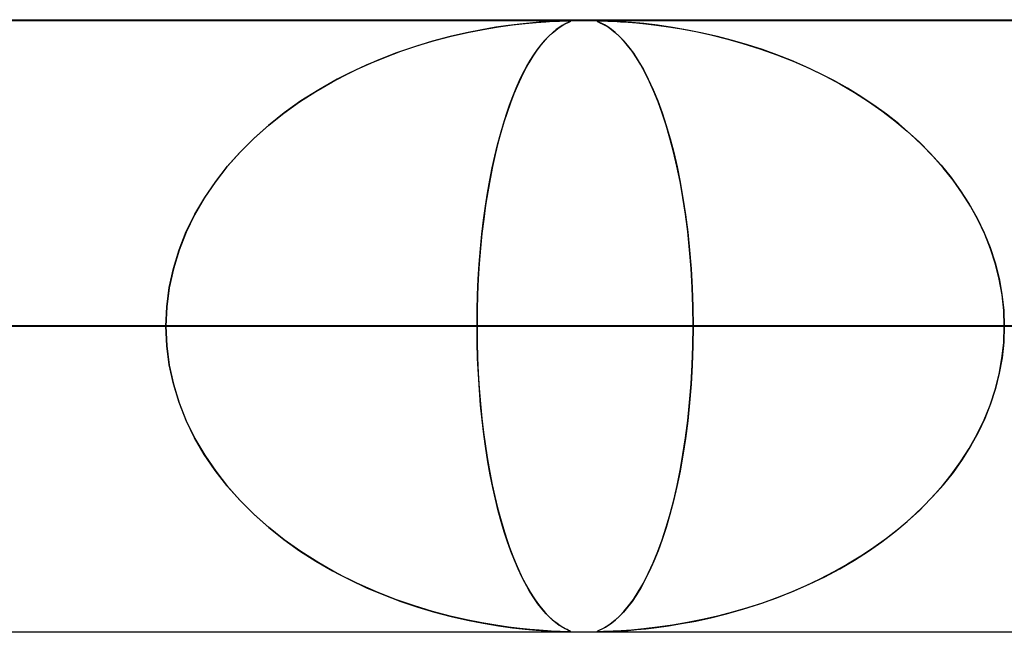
# Model space of a CAD drawing. Header units: millimetres. Extents: x -790 to 790, y -924 to 924.
# Tile 16 of 48: x -165 to -149, y 914 to 924. Entities that reach past the tile are written whole.
import ezdxf

# ---------------------------------------------------------------- set-up
doc = ezdxf.new("R2010")
doc.units = ezdxf.units.MM
doc.layers.add('HIDDEN', color=7, linetype='Continuous')
doc.layers.add('THICK', color=7, linetype='Continuous')

msp = doc.modelspace()

# ---------------------------------------------------------------- linework, layer by layer
at = {"layer": 'HIDDEN'}
for p, q in [((0, 923.99), (-677, 923.99)), ((0, 923.99), (-344.621, 923.99)), ((0, 923.99), (-344.621, 923.99)), ((0, 923.98), (-329.536, 923.98)), ((-157, 923.954), (-156.847, 923.965)), ((-156.817, 923.967), (-156.955, 923.958)), ((-156.847, 923.965), (-156.721, 923.973)), ((-156.7, 923.974), (-156.817, 923.967)), ((-156.721, 923.973), (-156.621, 923.977)), ((-156.61, 923.978), (-156.7, 923.974)), ((-156.621, 923.977), (-156.547, 923.979)), ((-156.544, 923.979), (-156.61, 923.978)), ((-156.547, 923.979), (-156.496, 923.98)), ((-156.497, 923.98), (-156.544, 923.979)), ((-156.465, 923.979), (-156.497, 923.98)), ((-156.496, 923.98), (-156.495, 923.98)), ((-156.495, 923.98), (-156.493, 923.98)), ((-156.493, 923.98), (-156.491, 923.98)), ((-156.491, 923.98), (-156.49, 923.98)), ((-156.49, 923.98), (-156.488, 923.98)), ((-156.488, 923.98), (-156.486, 923.98)), ((-156.482, 923.98), (-156.456, 923.979)), ((-156.482, 923.954), (-156.456, 923.966)), ((-156.448, 923.977), (-156.465, 923.979)), ((-156.447, 923.971), (-156.46, 923.964)), ((-156.456, 923.979), (-156.445, 923.976)), ((-156.456, 923.966), (-156.444, 923.973)), ((-156.444, 923.973), (-156.448, 923.977)), ((-156.445, 923.976), (-156.447, 923.971)), ((-156.001, 923.978), (-156.005, 923.974)), ((-156.005, 923.974), (-155.996, 923.967)), ((-156.004, 923.973), (-156.002, 923.977)), ((-155.992, 923.965), (-156.004, 923.973)), ((-156.002, 923.977), (-155.985, 923.979)), ((-155.984, 923.979), (-156.001, 923.978)), ((-155.996, 923.967), (-155.976, 923.958)), ((-155.968, 923.954), (-155.992, 923.965)), ((-155.985, 923.979), (-155.952, 923.98)), ((-155.953, 923.98), (-155.984, 923.979)), ((-155.905, 923.979), (-155.953, 923.98)), ((-155.952, 923.98), (-155.903, 923.979)), ((-155.838, 923.977), (-155.905, 923.979)), ((-155.903, 923.979), (-155.833, 923.977)), ((-155.743, 923.973), (-155.838, 923.977)), ((-155.833, 923.977), (-155.741, 923.973)), ((-155.613, 923.966), (-155.743, 923.973)), ((-155.741, 923.973), (-155.626, 923.967)), ((-155.626, 923.967), (-155.498, 923.958)), ((-155.446, 923.954), (-155.613, 923.966)), ((-157.891, 923.836), (-158.141, 923.786)), ((-158.125, 923.789), (-157.866, 923.84)), ((-157.661, 923.875), (-157.891, 923.836)), ((-157.866, 923.84), (-157.617, 923.882)), ((-157.453, 923.905), (-157.661, 923.875)), ((-157.617, 923.882), (-157.387, 923.914)), ((-157.271, 923.927), (-157.453, 923.905)), ((-157.387, 923.914), (-157.18, 923.937)), ((-157.108, 923.944), (-157.271, 923.927)), ((-157.18, 923.937), (-157, 923.954)), ((-156.955, 923.958), (-157.108, 923.944)), ((-156.743, 923.782), (-156.684, 923.831)), ((-156.676, 923.837), (-156.732, 923.792)), ((-156.684, 923.831), (-156.626, 923.873)), ((-156.625, 923.874), (-156.676, 923.837)), ((-156.626, 923.873), (-156.57, 923.908)), ((-156.579, 923.903), (-156.625, 923.874)), ((-156.54, 923.925), (-156.579, 923.903)), ((-156.57, 923.908), (-156.521, 923.935)), ((-156.507, 923.942), (-156.54, 923.925)), ((-156.521, 923.935), (-156.482, 923.954)), ((-156.48, 923.954), (-156.507, 923.942)), ((-156.46, 923.964), (-156.48, 923.954)), ((-155.976, 923.958), (-155.947, 923.944)), ((-155.933, 923.937), (-155.968, 923.954)), ((-155.947, 923.944), (-155.913, 923.927)), ((-155.888, 923.914), (-155.933, 923.937)), ((-155.913, 923.927), (-155.873, 923.905)), ((-155.835, 923.882), (-155.888, 923.914)), ((-155.873, 923.905), (-155.824, 923.875)), ((-155.775, 923.84), (-155.835, 923.882)), ((-155.824, 923.875), (-155.769, 923.836)), ((-155.712, 923.789), (-155.775, 923.84)), ((-155.769, 923.836), (-155.708, 923.786)), ((-155.498, 923.958), (-155.362, 923.946)), ((-155.246, 923.935), (-155.446, 923.954)), ((-155.362, 923.946), (-155.21, 923.931)), ((-155.02, 923.908), (-155.246, 923.935)), ((-155.21, 923.931), (-155.036, 923.91)), ((-155.036, 923.91), (-154.841, 923.883)), ((-154.777, 923.873), (-155.02, 923.908)), ((-154.841, 923.883), (-154.628, 923.848)), ((-154.532, 923.831), (-154.777, 923.873)), ((-154.628, 923.848), (-154.398, 923.805)), ((-154.286, 923.782), (-154.532, 923.831)), ((-154.398, 923.805), (-154.153, 923.752)), ((-158.693, 923.649), (-158.99, 923.559)), ((-158.935, 923.577), (-158.661, 923.658)), ((-158.409, 923.724), (-158.693, 923.649)), ((-158.661, 923.658), (-158.39, 923.729)), ((-158.141, 923.786), (-158.409, 923.724)), ((-158.39, 923.729), (-158.125, 923.789)), ((-156.923, 923.591), (-156.863, 923.662)), ((-156.855, 923.67), (-156.922, 923.592)), ((-156.863, 923.662), (-156.803, 923.726)), ((-156.792, 923.737), (-156.855, 923.67)), ((-156.803, 923.726), (-156.743, 923.782)), ((-156.732, 923.792), (-156.792, 923.737)), ((-155.646, 923.729), (-155.712, 923.789)), ((-155.708, 923.786), (-155.641, 923.724)), ((-155.578, 923.658), (-155.646, 923.729)), ((-155.641, 923.724), (-155.57, 923.649)), ((-155.509, 923.577), (-155.578, 923.658)), ((-155.57, 923.649), (-155.495, 923.559)), ((-154.041, 923.726), (-154.286, 923.782)), ((-154.153, 923.752), (-153.895, 923.688)), ((-153.796, 923.662), (-154.041, 923.726)), ((-153.895, 923.688), (-153.626, 923.613)), ((-153.552, 923.591), (-153.796, 923.662)), ((-159.492, 923.378), (-159.213, 923.484)), ((-158.99, 923.559), (-159.297, 923.453)), ((-159.213, 923.484), (-158.935, 923.577)), ((-156.99, 923.503), (-157.057, 923.403)), ((-157.043, 923.426), (-156.983, 923.512)), ((-156.922, 923.592), (-156.99, 923.503)), ((-156.983, 923.512), (-156.923, 923.591)), ((-155.438, 923.484), (-155.509, 923.577)), ((-155.495, 923.559), (-155.416, 923.453)), ((-155.367, 923.378), (-155.438, 923.484)), ((-153.626, 923.613), (-153.349, 923.525)), ((-153.31, 923.512), (-153.552, 923.591)), ((-153.349, 923.525), (-153.073, 923.427)), ((-153.071, 923.426), (-153.31, 923.512)), ((-159.612, 923.329), (-159.933, 923.186)), ((-159.771, 923.261), (-159.492, 923.378)), ((-159.297, 923.453), (-159.612, 923.329)), ((-157.16, 923.23), (-157.102, 923.332)), ((-157.057, 923.403), (-157.123, 923.296)), ((-157.102, 923.332), (-157.043, 923.426)), ((-155.416, 923.453), (-155.336, 923.329)), ((-155.295, 923.261), (-155.367, 923.378)), ((-155.336, 923.329), (-155.253, 923.186)), ((-153.073, 923.427), (-152.805, 923.32)), ((-152.834, 923.332), (-153.071, 923.426)), ((-152.6, 923.23), (-152.834, 923.332)), ((-159.933, 923.186), (-160.25, 923.027)), ((-160.05, 923.129), (-159.771, 923.261)), ((-157.187, 923.18), (-157.249, 923.057)), ((-157.218, 923.121), (-157.16, 923.23)), ((-157.123, 923.296), (-157.187, 923.18)), ((-155.223, 923.129), (-155.295, 923.261)), ((-155.253, 923.186), (-155.172, 923.027)), ((-152.805, 923.32), (-152.544, 923.205)), ((-152.369, 923.121), (-152.6, 923.23)), ((-152.544, 923.205), (-152.291, 923.082)), ((-160.25, 923.027), (-160.553, 922.855)), ((-160.327, 922.985), (-160.05, 923.129)), ((-157.33, 922.879), (-157.274, 923.004)), ((-157.249, 923.057), (-157.31, 922.925)), ((-157.274, 923.004), (-157.218, 923.121)), ((-155.152, 922.985), (-155.223, 923.129)), ((-155.172, 923.027), (-155.093, 922.855)), ((-152.143, 923.004), (-152.369, 923.121)), ((-152.291, 923.082), (-152.045, 922.951)), ((-151.921, 922.879), (-152.143, 923.004)), ((-160.553, 922.855), (-160.842, 922.672)), ((-160.599, 922.828), (-160.327, 922.985)), ((-157.384, 922.746), (-157.33, 922.879)), ((-157.31, 922.925), (-157.368, 922.786)), ((-155.081, 922.828), (-155.152, 922.985)), ((-155.093, 922.855), (-155.018, 922.672)), ((-152.045, 922.951), (-151.808, 922.812)), ((-151.703, 922.746), (-151.921, 922.879)), ((-160.864, 922.657), (-160.599, 922.828)), ((-157.437, 922.605), (-157.384, 922.746)), ((-157.368, 922.786), (-157.424, 922.64)), ((-155.012, 922.657), (-155.081, 922.828)), ((-151.808, 922.812), (-151.579, 922.665)), ((-151.491, 922.605), (-151.703, 922.746)), ((-161.121, 922.473), (-160.864, 922.657)), ((-160.842, 922.672), (-161.116, 922.477)), ((-157.489, 922.456), (-157.437, 922.605)), ((-157.424, 922.64), (-157.478, 922.486)), ((-155.018, 922.672), (-154.947, 922.477)), ((-154.946, 922.473), (-155.012, 922.657)), ((-151.579, 922.665), (-151.358, 922.511)), ((-151.284, 922.456), (-151.491, 922.605)), ((-161.116, 922.477), (-161.374, 922.271)), ((-161.368, 922.276), (-161.121, 922.473)), ((-157.538, 922.298), (-157.489, 922.456)), ((-157.478, 922.486), (-157.53, 922.325)), ((-154.947, 922.477), (-154.88, 922.271)), ((-154.881, 922.276), (-154.946, 922.473)), ((-151.358, 922.511), (-151.147, 922.349)), ((-151.084, 922.298), (-151.284, 922.456)), ((-161.374, 922.271), (-161.616, 922.055)), ((-161.605, 922.066), (-161.368, 922.276)), ((-157.587, 922.131), (-157.538, 922.298)), ((-157.53, 922.325), (-157.58, 922.157)), ((-154.819, 922.066), (-154.881, 922.276)), ((-154.88, 922.271), (-154.816, 922.055)), ((-151.147, 922.349), (-150.946, 922.181)), ((-150.89, 922.131), (-151.084, 922.298)), ((-161.616, 922.055), (-161.842, 921.83)), ((-161.829, 921.843), (-161.605, 922.066)), ((-157.633, 921.956), (-157.587, 922.131)), ((-157.58, 922.157), (-157.627, 921.98)), ((-154.761, 921.843), (-154.819, 922.066)), ((-154.816, 922.055), (-154.757, 921.83)), ((-150.946, 922.181), (-150.752, 922.003)), ((-150.704, 921.956), (-150.89, 922.131)), ((-157.678, 921.772), (-157.633, 921.956)), ((-157.627, 921.98), (-157.672, 921.795)), ((-150.752, 922.003), (-150.568, 921.817)), ((-150.526, 921.772), (-150.704, 921.956)), ((-161.842, 921.83), (-162.051, 921.593)), ((-162.04, 921.607), (-161.829, 921.843)), ((-157.72, 921.579), (-157.678, 921.772)), ((-157.672, 921.795), (-157.715, 921.601)), ((-154.706, 921.607), (-154.761, 921.843)), ((-154.757, 921.83), (-154.703, 921.593)), ((-150.568, 921.817), (-150.393, 921.623)), ((-150.356, 921.579), (-150.526, 921.772)), ((-162.051, 921.593), (-162.245, 921.345)), ((-162.235, 921.358), (-162.04, 921.607)), ((-157.759, 921.378), (-157.72, 921.579)), ((-157.715, 921.601), (-157.755, 921.399)), ((-154.654, 921.358), (-154.706, 921.607)), ((-154.703, 921.593), (-154.652, 921.345)), ((-150.393, 921.623), (-150.228, 921.419)), ((-150.197, 921.378), (-150.356, 921.579)), ((-157.755, 921.399), (-157.793, 921.187)), ((-150.228, 921.419), (-150.074, 921.206)), ((-162.245, 921.345), (-162.422, 921.084)), ((-162.414, 921.096), (-162.235, 921.358)), ((-157.796, 921.168), (-157.759, 921.378)), ((-154.608, 921.096), (-154.654, 921.358)), ((-154.652, 921.345), (-154.606, 921.084)), ((-150.049, 921.168), (-150.197, 921.378)), ((-162.422, 921.084), (-162.58, 920.812)), ((-162.574, 920.822), (-162.414, 921.096)), ((-157.83, 920.951), (-157.796, 921.168)), ((-157.793, 921.187), (-157.828, 920.967)), ((-154.565, 920.822), (-154.608, 921.096)), ((-154.606, 921.084), (-154.564, 920.812)), ((-150.074, 921.206), (-149.933, 920.985)), ((-149.913, 920.951), (-150.049, 921.168)), ((-157.861, 920.726), (-157.83, 920.951)), ((-157.828, 920.967), (-157.859, 920.739)), ((-149.933, 920.985), (-149.805, 920.755)), ((-149.789, 920.726), (-149.913, 920.951)), ((-162.58, 920.812), (-162.718, 920.528)), ((-162.714, 920.537), (-162.574, 920.822)), ((-154.529, 920.537), (-154.565, 920.822)), ((-154.564, 920.812), (-154.528, 920.528)), ((-149.805, 920.755), (-149.691, 920.519)), ((-157.888, 920.494), (-157.861, 920.726)), ((-157.859, 920.739), (-157.887, 920.505)), ((-149.679, 920.494), (-149.789, 920.726)), ((-162.718, 920.528), (-162.833, 920.233)), ((-162.832, 920.24), (-162.714, 920.537)), ((-157.912, 920.254), (-157.888, 920.494)), ((-157.887, 920.505), (-157.911, 920.264)), ((-154.498, 920.24), (-154.529, 920.537)), ((-154.528, 920.528), (-154.497, 920.233)), ((-149.691, 920.519), (-149.592, 920.276)), ((-149.584, 920.254), (-149.679, 920.494)), ((-149.592, 920.276), (-149.51, 920.027)), ((-162.833, 920.233), (-162.926, 919.93)), ((-162.925, 919.936), (-162.832, 920.24)), ((-157.911, 920.264), (-157.931, 920.017)), ((-157.931, 920.008), (-157.912, 920.254)), ((-154.473, 919.936), (-154.498, 920.24)), ((-154.497, 920.233), (-154.473, 919.93)), ((-149.504, 920.008), (-149.584, 920.254)), ((-157.931, 920.017), (-157.947, 919.766)), ((-157.947, 919.758), (-157.931, 920.008)), ((-149.51, 920.027), (-149.445, 919.773)), ((-149.442, 919.758), (-149.504, 920.008)), ((-162.993, 919.625), (-162.925, 919.936)), ((-162.926, 919.93), (-162.993, 919.621)), ((-154.455, 919.625), (-154.473, 919.936)), ((-154.473, 919.93), (-154.455, 919.621)), ((-163.034, 919.31), (-162.993, 919.625)), ((-157.947, 919.766), (-157.958, 919.509)), ((-157.958, 919.504), (-157.947, 919.758)), ((-154.444, 919.31), (-154.455, 919.625)), ((-149.445, 919.773), (-149.398, 919.514)), ((-149.397, 919.504), (-149.442, 919.758)), ((-162.993, 919.621), (-163.034, 919.307)), ((-157.958, 919.509), (-157.965, 919.25)), ((-157.965, 919.248), (-157.958, 919.504)), ((-154.455, 919.621), (-154.444, 919.307)), ((-149.398, 919.514), (-149.369, 919.253)), ((-149.369, 919.248), (-149.397, 919.504)), ((-163.048, 918.99), (-163.034, 919.31)), ((-163.034, 919.307), (-163.048, 918.99)), ((-154.441, 918.99), (-154.444, 919.31)), ((-154.444, 919.307), (-154.441, 918.99)), ((-157.965, 919.25), (-157.967, 918.99)), ((-157.967, 918.99), (-157.965, 919.248)), ((-149.369, 919.253), (-149.36, 918.99)), ((-149.36, 918.99), (-149.369, 919.248)), ((0, 918.99), (-328.035, 918.99)), ((-328.035, 918.99), (0, 918.99)), ((-322.954, 918.99), (0, 918.99)), ((0, 918.99), (-322.954, 918.99)), ((-163.048, 918.99), (-311.85, 918.99)), ((-311.85, 918.99), (-163.048, 918.99)), ((0, 918.99), (-310.676, 918.99)), ((-310.676, 918.99), (0, 918.99)), ((-305.595, 918.99), (0, 918.99)), ((0, 918.99), (-305.595, 918.99)), ((-301.869, 918.99), (-157.967, 918.99)), ((-157.967, 918.99), (-301.869, 918.99)), ((0, 918.99), (-293.317, 918.99)), ((-293.317, 918.99), (0, 918.99)), ((-288.236, 918.99), (0, 918.99)), ((0, 918.99), (-288.236, 918.99)), ((-145.687, 918.99), (-277.745, 918.99)), ((-277.745, 918.99), (-145.687, 918.99)), ((0, 918.99), (-275.958, 918.99)), ((-275.958, 918.99), (0, 918.99)), ((-270.877, 918.99), (0, 918.99)), ((0, 918.99), (-270.877, 918.99)), ((-267.763, 918.99), (-140.606, 918.99)), ((-140.606, 918.99), (-267.763, 918.99)), ((0, 918.99), (-258.599, 918.99)), ((-258.599, 918.99), (0, 918.99)), ((-253.518, 918.99), (0, 918.99)), ((0, 918.99), (-253.518, 918.99)), ((-128.326, 918.99), (-243.639, 918.99)), ((-243.639, 918.99), (-128.326, 918.99)), ((0, 918.99), (-241.24, 918.99)), ((-241.24, 918.99), (0, 918.99)), ((-236.159, 918.99), (0, 918.99)), ((0, 918.99), (-236.159, 918.99)), ((-233.657, 918.99), (-123.245, 918.99)), ((-123.245, 918.99), (-233.657, 918.99)), ((0, 918.99), (-223.88, 918.99)), ((-223.88, 918.99), (0, 918.99)), ((-218.8, 918.99), (0, 918.99)), ((0, 918.99), (-218.8, 918.99)), ((-110.963, 918.99), (-209.53, 918.99)), ((-209.53, 918.99), (-110.963, 918.99)), ((0, 918.99), (-206.521, 918.99)), ((-206.521, 918.99), (0, 918.99)), ((-201.44, 918.99), (0, 918.99)), ((0, 918.99), (-201.44, 918.99)), ((-199.547, 918.99), (-105.882, 918.99)), ((-105.882, 918.99), (-199.547, 918.99)), ((0, 918.99), (-189.161, 918.99)), ((-189.161, 918.99), (0, 918.99)), ((-184.08, 918.99), (0, 918.99)), ((0, 918.99), (-184.08, 918.99)), ((-93.599, 918.99), (-175.419, 918.99)), ((-175.419, 918.99), (-93.599, 918.99)), ((-163.048, 918.99), (-175.328, 918.99)), ((-175.328, 918.99), (-163.048, 918.99)), ((0, 918.99), (-171.801, 918.99)), ((-171.801, 918.99), (0, 918.99)), ((-166.72, 918.99), (0, 918.99)), ((0, 918.99), (-166.72, 918.99)), ((-166.72, 918.99), (-154.441, 918.99)), ((-154.441, 918.99), (-166.72, 918.99)), ((-165.434, 918.99), (-88.517, 918.99)), ((-88.517, 918.99), (-165.434, 918.99)), ((-141.302, 918.99), (-165.434, 918.99)), ((-165.434, 918.99), (-141.302, 918.99)), ((-163.034, 918.673), (-163.048, 918.99)), ((-163.048, 918.99), (-163.034, 918.67)), ((-157.967, 918.99), (-157.965, 918.732)), ((-157.965, 918.727), (-157.967, 918.99)), ((-145.687, 918.99), (-157.967, 918.99)), ((-157.967, 918.99), (-145.687, 918.99)), ((-154.441, 918.99), (-154.444, 918.67)), ((-154.444, 918.673), (-154.441, 918.99)), ((0, 918.99), (-154.441, 918.99)), ((-154.441, 918.99), (0, 918.99)), ((-149.369, 918.727), (-149.36, 918.99)), ((-149.36, 918.99), (-149.369, 918.732)), ((-162.993, 918.359), (-163.034, 918.673)), ((-163.034, 918.67), (-162.993, 918.355)), ((-157.965, 918.732), (-157.958, 918.476)), ((-157.958, 918.466), (-157.965, 918.727)), ((-154.455, 918.359), (-154.444, 918.673)), ((-154.444, 918.67), (-154.455, 918.355)), ((-149.398, 918.466), (-149.369, 918.727)), ((-149.369, 918.732), (-149.397, 918.476)), ((-162.926, 918.05), (-162.993, 918.359)), ((-162.993, 918.355), (-162.925, 918.044)), ((-157.958, 918.476), (-157.947, 918.222)), ((-157.946, 918.207), (-157.958, 918.466)), ((-154.473, 918.05), (-154.455, 918.359)), ((-154.455, 918.355), (-154.473, 918.044)), ((-149.445, 918.207), (-149.398, 918.466)), ((-149.397, 918.476), (-149.442, 918.222)), ((-157.947, 918.222), (-157.931, 917.972)), ((-157.93, 917.953), (-157.946, 918.207)), ((-149.51, 917.953), (-149.445, 918.207)), ((-149.442, 918.222), (-149.504, 917.972)), ((-162.833, 917.747), (-162.926, 918.05)), ((-162.925, 918.044), (-162.832, 917.74)), ((-154.473, 918.044), (-154.498, 917.74)), ((-154.497, 917.747), (-154.473, 918.05)), ((-157.931, 917.972), (-157.912, 917.726)), ((-157.91, 917.704), (-157.93, 917.953)), ((-149.592, 917.704), (-149.51, 917.953)), ((-149.504, 917.972), (-149.584, 917.726)), ((-162.718, 917.452), (-162.833, 917.747)), ((-162.832, 917.74), (-162.714, 917.443)), ((-157.912, 917.726), (-157.888, 917.486)), ((-157.885, 917.461), (-157.91, 917.704)), ((-154.498, 917.74), (-154.529, 917.443)), ((-154.528, 917.452), (-154.497, 917.747)), ((-149.691, 917.461), (-149.592, 917.704)), ((-149.584, 917.726), (-149.679, 917.486)), ((-162.58, 917.168), (-162.718, 917.452)), ((-162.714, 917.443), (-162.574, 917.158)), ((-157.888, 917.486), (-157.861, 917.254)), ((-157.857, 917.225), (-157.885, 917.461)), ((-154.529, 917.443), (-154.565, 917.158)), ((-154.564, 917.168), (-154.528, 917.452)), ((-149.805, 917.225), (-149.691, 917.461)), ((-149.679, 917.486), (-149.789, 917.254)), ((-157.861, 917.254), (-157.83, 917.029)), ((-157.825, 916.995), (-157.857, 917.225)), ((-149.933, 916.995), (-149.805, 917.225)), ((-149.789, 917.254), (-149.913, 917.029)), ((-162.422, 916.896), (-162.58, 917.168)), ((-162.574, 917.158), (-162.414, 916.884)), ((-154.565, 917.158), (-154.608, 916.884)), ((-154.606, 916.896), (-154.564, 917.168)), ((-162.245, 916.635), (-162.422, 916.896)), ((-157.83, 917.029), (-157.796, 916.812)), ((-157.79, 916.774), (-157.825, 916.995)), ((-154.652, 916.635), (-154.606, 916.896)), ((-150.074, 916.774), (-149.933, 916.995)), ((-149.913, 917.029), (-150.049, 916.812)), ((-162.414, 916.884), (-162.235, 916.622)), ((-157.796, 916.812), (-157.759, 916.602)), ((-157.752, 916.561), (-157.79, 916.774)), ((-154.608, 916.884), (-154.654, 916.622)), ((-150.228, 916.561), (-150.074, 916.774)), ((-150.049, 916.812), (-150.197, 916.602)), ((-162.051, 916.387), (-162.245, 916.635)), ((-162.235, 916.622), (-162.04, 916.373)), ((-157.759, 916.602), (-157.72, 916.401)), ((-154.654, 916.622), (-154.706, 916.373)), ((-154.703, 916.387), (-154.652, 916.635)), ((-150.197, 916.602), (-150.356, 916.401)), ((-157.711, 916.357), (-157.752, 916.561)), ((-150.393, 916.357), (-150.228, 916.561)), ((-161.842, 916.15), (-162.051, 916.387)), ((-162.04, 916.373), (-161.829, 916.137)), ((-157.72, 916.401), (-157.678, 916.208)), ((-157.667, 916.163), (-157.711, 916.357)), ((-154.706, 916.373), (-154.761, 916.137)), ((-154.757, 916.15), (-154.703, 916.387)), ((-150.568, 916.163), (-150.393, 916.357)), ((-150.356, 916.401), (-150.526, 916.208)), ((-161.616, 915.924), (-161.842, 916.15)), ((-161.829, 916.137), (-161.605, 915.914)), ((-157.678, 916.208), (-157.633, 916.024)), ((-157.621, 915.977), (-157.667, 916.163)), ((-154.761, 916.137), (-154.819, 915.914)), ((-154.816, 915.924), (-154.757, 916.15)), ((-150.752, 915.977), (-150.568, 916.163)), ((-150.526, 916.208), (-150.704, 916.024)), ((-157.633, 916.024), (-157.587, 915.849)), ((-157.573, 915.799), (-157.621, 915.977)), ((-150.946, 915.799), (-150.752, 915.977)), ((-150.704, 916.024), (-150.89, 915.849)), ((-161.374, 915.709), (-161.616, 915.924)), ((-161.605, 915.914), (-161.368, 915.704)), ((-157.587, 915.849), (-157.538, 915.682)), ((-157.523, 915.631), (-157.573, 915.799)), ((-154.819, 915.914), (-154.881, 915.704)), ((-154.88, 915.709), (-154.816, 915.924)), ((-151.147, 915.631), (-150.946, 915.799)), ((-150.89, 915.849), (-151.084, 915.682)), ((-161.116, 915.503), (-161.374, 915.709)), ((-161.368, 915.704), (-161.121, 915.507)), ((-157.538, 915.682), (-157.489, 915.524)), ((-157.47, 915.469), (-157.523, 915.631)), ((-154.947, 915.503), (-154.88, 915.709)), ((-154.881, 915.704), (-154.946, 915.507)), ((-151.358, 915.469), (-151.147, 915.631)), ((-151.084, 915.682), (-151.284, 915.524)), ((-161.121, 915.507), (-160.864, 915.323)), ((-160.842, 915.308), (-161.116, 915.503)), ((-157.489, 915.524), (-157.437, 915.375)), ((-157.415, 915.315), (-157.47, 915.469)), ((-155.018, 915.308), (-154.947, 915.503)), ((-154.946, 915.507), (-155.012, 915.323)), ((-151.579, 915.315), (-151.358, 915.469)), ((-151.284, 915.524), (-151.491, 915.375)), ((-160.864, 915.323), (-160.599, 915.152)), ((-160.553, 915.125), (-160.842, 915.308)), ((-157.437, 915.375), (-157.384, 915.234)), ((-157.358, 915.168), (-157.415, 915.315)), ((-155.093, 915.125), (-155.018, 915.308)), ((-155.012, 915.323), (-155.081, 915.152)), ((-151.808, 915.168), (-151.579, 915.315)), ((-151.491, 915.375), (-151.703, 915.234)), ((-160.599, 915.152), (-160.327, 914.995)), ((-160.25, 914.953), (-160.553, 915.125)), ((-157.384, 915.234), (-157.33, 915.101)), ((-157.299, 915.029), (-157.358, 915.168)), ((-155.172, 914.953), (-155.093, 915.125)), ((-155.081, 915.152), (-155.152, 914.995)), ((-152.045, 915.029), (-151.808, 915.168)), ((-151.703, 915.234), (-151.921, 915.101)), ((-160.327, 914.995), (-160.05, 914.851)), ((-157.33, 915.101), (-157.274, 914.976)), ((-157.237, 914.898), (-157.299, 915.029)), ((-157.274, 914.976), (-157.218, 914.859)), ((-155.152, 914.995), (-155.223, 914.851)), ((-152.143, 914.976), (-152.369, 914.859)), ((-152.291, 914.898), (-152.045, 915.029)), ((-151.921, 915.101), (-152.143, 914.976)), ((-159.933, 914.794), (-160.25, 914.953)), ((-160.05, 914.851), (-159.771, 914.719)), ((-157.174, 914.775), (-157.237, 914.898)), ((-157.218, 914.859), (-157.16, 914.75)), ((-155.223, 914.851), (-155.295, 914.719)), ((-155.253, 914.794), (-155.172, 914.953)), ((-152.369, 914.859), (-152.6, 914.75)), ((-152.544, 914.775), (-152.291, 914.898)), ((-159.612, 914.651), (-159.933, 914.794)), ((-159.771, 914.719), (-159.492, 914.602)), ((-159.297, 914.527), (-159.612, 914.651)), ((-157.109, 914.66), (-157.174, 914.775)), ((-157.16, 914.75), (-157.102, 914.648)), ((-157.042, 914.553), (-157.109, 914.66)), ((-157.102, 914.648), (-157.043, 914.554)), ((-155.416, 914.527), (-155.336, 914.651)), ((-155.295, 914.719), (-155.367, 914.602)), ((-155.336, 914.651), (-155.253, 914.794)), ((-153.073, 914.553), (-152.805, 914.66)), ((-152.834, 914.648), (-153.071, 914.554)), ((-152.6, 914.75), (-152.834, 914.648)), ((-152.805, 914.66), (-152.544, 914.775)), ((-159.492, 914.602), (-159.213, 914.496)), ((-158.99, 914.421), (-159.297, 914.527)), ((-159.213, 914.496), (-158.935, 914.403)), ((-157.043, 914.554), (-156.983, 914.468)), ((-156.974, 914.455), (-157.042, 914.553)), ((-155.438, 914.496), (-155.509, 914.403)), ((-155.495, 914.421), (-155.416, 914.527)), ((-155.367, 914.602), (-155.438, 914.496)), ((-153.349, 914.455), (-153.073, 914.553)), ((-153.071, 914.554), (-153.31, 914.468)), ((-158.693, 914.331), (-158.99, 914.421)), ((-158.935, 914.403), (-158.661, 914.322)), ((-158.409, 914.256), (-158.693, 914.331)), ((-158.661, 914.322), (-158.39, 914.251)), ((-156.983, 914.468), (-156.923, 914.389)), ((-156.905, 914.367), (-156.974, 914.455)), ((-156.923, 914.389), (-156.863, 914.318)), ((-156.839, 914.292), (-156.905, 914.367)), ((-155.578, 914.322), (-155.646, 914.251)), ((-155.641, 914.256), (-155.57, 914.331)), ((-155.509, 914.403), (-155.578, 914.322)), ((-155.57, 914.331), (-155.495, 914.421)), ((-153.895, 914.292), (-153.626, 914.367)), ((-153.552, 914.389), (-153.796, 914.318)), ((-153.626, 914.367), (-153.349, 914.455)), ((-153.31, 914.468), (-153.552, 914.389)), ((-158.141, 914.194), (-158.409, 914.256)), ((-158.39, 914.251), (-158.125, 914.191)), ((-157.891, 914.144), (-158.141, 914.194)), ((-158.125, 914.191), (-157.866, 914.14)), ((-156.863, 914.318), (-156.803, 914.254)), ((-156.776, 914.228), (-156.839, 914.292)), ((-156.803, 914.254), (-156.743, 914.198)), ((-156.716, 914.175), (-156.776, 914.228)), ((-156.743, 914.198), (-156.684, 914.149)), ((-156.661, 914.132), (-156.716, 914.175)), ((-155.712, 914.191), (-155.775, 914.14)), ((-155.769, 914.144), (-155.708, 914.194)), ((-155.646, 914.251), (-155.712, 914.191)), ((-155.708, 914.194), (-155.641, 914.256)), ((-154.628, 914.132), (-154.398, 914.175)), ((-154.286, 914.198), (-154.532, 914.149)), ((-154.398, 914.175), (-154.153, 914.228)), ((-154.041, 914.254), (-154.286, 914.198)), ((-154.153, 914.228), (-153.895, 914.292)), ((-153.796, 914.318), (-154.041, 914.254)), ((-329.536, 914), (0, 914)), ((-306.9, 914), (-156.497, 914)), ((-272.8, 914), (-139.138, 914)), ((-238.7, 914), (-121.78, 914)), ((-204.6, 914), (-104.422, 914)), ((-170.5, 914), (-87.063, 914)), ((-157.661, 914.105), (-157.891, 914.144)), ((-157.866, 914.14), (-157.617, 914.098)), ((-157.453, 914.075), (-157.661, 914.105)), ((-157.617, 914.098), (-157.387, 914.066)), ((-157.271, 914.053), (-157.453, 914.075)), ((-157.387, 914.066), (-157.18, 914.043)), ((-157.108, 914.036), (-157.271, 914.053)), ((-157.18, 914.043), (-157, 914.026)), ((-156.955, 914.023), (-157.108, 914.036)), ((-157, 914.026), (-156.847, 914.015)), ((-156.817, 914.013), (-156.955, 914.023)), ((-156.847, 914.015), (-156.721, 914.007)), ((-156.7, 914.006), (-156.817, 914.013)), ((-156.721, 914.007), (-156.621, 914.003)), ((-156.61, 914.002), (-156.7, 914.006)), ((-156.684, 914.149), (-156.626, 914.107)), ((-156.611, 914.097), (-156.661, 914.132)), ((-156.626, 914.107), (-156.57, 914.072)), ((-156.621, 914.003), (-156.547, 914.001)), ((-156.566, 914.07), (-156.611, 914.097)), ((-156.544, 914), (-156.61, 914.002)), ((-156.57, 914.072), (-156.521, 914.045)), ((-156.528, 914.049), (-156.566, 914.07)), ((-156.547, 914.001), (-156.496, 914)), ((-156.497, 914), (-156.544, 914)), ((-156.497, 914.034), (-156.528, 914.049)), ((-156.521, 914.045), (-156.482, 914.026)), ((-156.473, 914.022), (-156.497, 914.034)), ((-156.465, 914.001), (-156.497, 914)), ((-156.496, 914), (-156.464, 914.001)), ((-156.482, 914.026), (-156.456, 914.014)), ((-156.454, 914.013), (-156.473, 914.022)), ((-156.448, 914.003), (-156.465, 914.001)), ((-156.464, 914.001), (-156.448, 914.003)), ((-156.456, 914.014), (-156.444, 914.007)), ((-156.445, 914.007), (-156.454, 914.013)), ((-156.444, 914.007), (-156.448, 914.003)), ((-156.448, 914.003), (-156.445, 914.007)), ((-156.005, 914.006), (-155.996, 914.013)), ((-156.001, 914.002), (-156.005, 914.006)), ((-155.992, 914.015), (-156.004, 914.007)), ((-156.004, 914.007), (-156.002, 914.003)), ((-156.002, 914.003), (-155.985, 914.001)), ((-155.984, 914), (-156.001, 914.002)), ((-155.996, 914.013), (-155.976, 914.023)), ((-155.968, 914.026), (-155.992, 914.015)), ((-155.985, 914.001), (-155.952, 914)), ((-155.953, 914), (-155.984, 914)), ((-155.976, 914.023), (-155.947, 914.036)), ((-155.933, 914.043), (-155.968, 914.026)), ((-155.905, 914.001), (-155.953, 914)), ((-155.952, 914), (-155.903, 914.001)), ((-155.947, 914.036), (-155.913, 914.053)), ((-155.888, 914.066), (-155.933, 914.043)), ((-155.913, 914.053), (-155.873, 914.075)), ((-155.838, 914.003), (-155.905, 914.001)), ((-155.903, 914.001), (-155.833, 914.003)), ((-155.835, 914.098), (-155.888, 914.066)), ((-155.873, 914.075), (-155.824, 914.105)), ((-155.743, 914.007), (-155.838, 914.003)), ((-155.775, 914.14), (-155.835, 914.098)), ((-155.833, 914.003), (-155.741, 914.007)), ((-155.824, 914.105), (-155.769, 914.144)), ((-155.613, 914.014), (-155.743, 914.007)), ((-155.741, 914.007), (-155.626, 914.013)), ((-155.626, 914.013), (-155.498, 914.022)), ((-155.446, 914.026), (-155.613, 914.014)), ((-155.498, 914.022), (-155.362, 914.034)), ((-155.246, 914.045), (-155.446, 914.026)), ((-155.362, 914.034), (-155.21, 914.049)), ((-155.02, 914.072), (-155.246, 914.045)), ((-155.21, 914.049), (-155.036, 914.07)), ((-155.036, 914.07), (-154.841, 914.097)), ((-154.777, 914.107), (-155.02, 914.072)), ((-154.841, 914.097), (-154.628, 914.132)), ((-154.532, 914.149), (-154.777, 914.107)), ((0, 913.99), (-677, 913.99)), ((0, 913.99), (-344.621, 913.99)), ((0, 913.99), (-344.621, 913.99))]:
    msp.add_line(p, q, dxfattribs=at)
at = {"layer": 'THICK'}
for p, q in [((-732, 924), (0, 924)), ((0, 919), (-732, 919))]:
    msp.add_line(p, q, dxfattribs=at)

doc.saveas('drawing.dxf')
